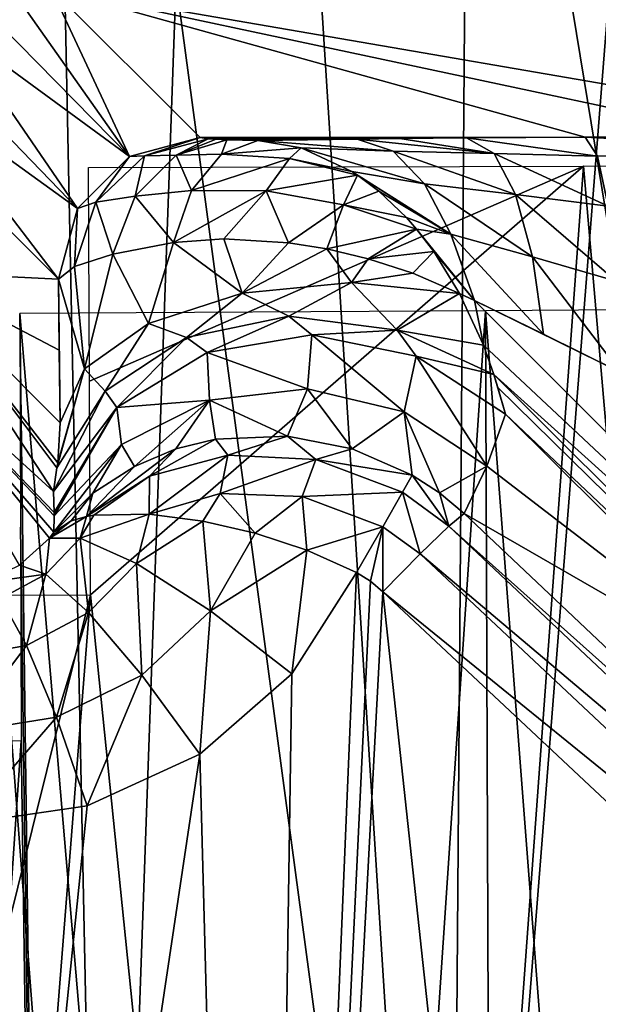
# Model space of a CAD drawing. Header units: millimetres. Extents: x -65 to 65, y -82 to 87.
# Tile 83 of 223: x 3.9 to 5.94, y -6.6 to -3.12. Entities that reach past the tile are written whole.
import ezdxf

# ---------------------------------------------------------------- set-up
doc = ezdxf.new("R2010")
doc.units = ezdxf.units.MM
doc.header["$LTSCALE"] = 101.851852
for name, color, linetype in [('111', 7, 'CONTINUOUS'), ('114', 7, 'CONTINUOUS'), ('13', 7, 'CONTINUOUS'), ('152', 7, 'CONTINUOUS'), ('153', 7, 'CONTINUOUS'), ('154', 7, 'CONTINUOUS'), ('155', 7, 'CONTINUOUS'), ('156', 7, 'CONTINUOUS'), ('189', 7, 'CONTINUOUS'), ('190', 7, 'CONTINUOUS'), ('211', 7, 'CONTINUOUS'), ('212', 7, 'CONTINUOUS'), ('3', 7, 'CONTINUOUS'), ('45', 7, 'CONTINUOUS'), ('469', 7, 'CONTINUOUS'), ('471', 7, 'CONTINUOUS'), ('473', 7, 'CONTINUOUS'), ('50', 7, 'CONTINUOUS'), ('51', 7, 'CONTINUOUS'), ('63', 7, 'CONTINUOUS'), ('67', 7, 'CONTINUOUS'), ('97', 7, 'CONTINUOUS')]:
    doc.layers.add(name, color=color, linetype=linetype)

msp = doc.modelspace()

# ---------------------------------------------------------------- linework, layer by layer
at = {"layer": '111', "color": 7, "linetype": 'CONTINUOUS', "true_color": 0xebebeb}
for points in [[(5.4695, -4.8643, 124.4631), (7.2661, -6.5622, 124.5241), (5.4158, -4.9089, 124.655), (5.4695, -4.8643, 124.4631)], [(5.3144, -5.0066, 124.8033), (5.4158, -4.9089, 124.655), (7.3064, -6.689, 124.719), (5.3144, -5.0066, 124.8033)], [(5.4158, -4.9089, 124.655), (7.2661, -6.5622, 124.5241), (7.3064, -6.689, 124.719), (5.4158, -4.9089, 124.655)], [(7.2109, -6.787, 124.8709), (5.1827, -5.1406, 124.883), (5.3144, -5.0066, 124.8033), (7.2109, -6.787, 124.8709)], [(7.2109, -6.787, 124.8709), (5.3144, -5.0066, 124.8033), (7.3064, -6.689, 124.719), (7.2109, -6.787, 124.8709)], [(6.9945, -6.8386, 124.9537), (5.1827, -5.1406, 124.883), (7.2109, -6.787, 124.8709), (6.9945, -6.8386, 124.9537)]]:
    msp.add_3dface(points, dxfattribs=at)
at = {"layer": '114', "color": 7, "linetype": 'CONTINUOUS', "true_color": 0xebebeb}
for points in [[(4.1149, -4.9515, 124.3781), (4.0066, -4.9514, 124.0225), (4.1377, -4.8749, 124.2968), (4.1149, -4.9515, 124.3781)], [(4.1377, -4.8749, 124.2968), (4.0066, -4.9514, 124.0225), (4.0838, -4.8907, 124.1867), (4.1377, -4.8749, 124.2968)], [(4.0066, -4.9514, 124.0225), (4.0226, -4.9307, 124.0065), (4.0838, -4.8907, 124.1867), (4.0066, -4.9514, 124.0225)], [(4.3134, -5.0413, 124.6795), (4.1149, -4.9515, 124.3781), (4.3582, -4.8667, 124.5814), (4.3134, -5.0413, 124.6795)], [(4.3582, -4.8667, 124.5814), (4.1149, -4.9515, 124.3781), (4.1635, -4.8703, 124.341), (4.3582, -4.8667, 124.5814)], [(4.1635, -4.8703, 124.341), (4.1149, -4.9515, 124.3781), (4.1377, -4.8749, 124.2968), (4.1635, -4.8703, 124.341)], [(4.5474, -4.8913, 124.7258), (4.3134, -5.0413, 124.6795), (4.3582, -4.8667, 124.5814), (4.5474, -4.8913, 124.7258)], [(4.5745, -5.2085, 124.885), (4.3134, -5.0413, 124.6795), (4.5474, -4.8913, 124.7258), (4.5745, -5.2085, 124.885)], [(4.7329, -4.9342, 124.8162), (4.5745, -5.2085, 124.885), (4.5474, -4.8913, 124.7258), (4.7329, -4.9342, 124.8162)], [(3.9016, -5.0474, 124.1013), (4.0066, -4.9514, 124.0225), (3.9936, -5.079, 124.4461), (3.9016, -5.0474, 124.1013)], [(4.0066, -4.9514, 124.0225), (4.1149, -4.9515, 124.3781), (3.9936, -5.079, 124.4461), (4.0066, -4.9514, 124.0225)], [(3.9936, -5.079, 124.4461), (4.1149, -4.9515, 124.3781), (4.1439, -5.2139, 124.7419), (3.9936, -5.079, 124.4461)], [(4.1149, -4.9515, 124.3781), (4.3134, -5.0413, 124.6795), (4.1439, -5.2139, 124.7419), (4.1149, -4.9515, 124.3781)], [(4.9147, -4.9944, 124.8661), (4.5745, -5.2085, 124.885), (4.7329, -4.9342, 124.8162), (4.9147, -4.9944, 124.8661)], [(4.8621, -5.4302, 124.9659), (4.5745, -5.2085, 124.885), (4.9147, -4.9944, 124.8661), (4.8621, -5.4302, 124.9659)], [(5.0903, -5.0725, 124.8807), (4.8621, -5.4302, 124.9659), (4.9147, -4.9944, 124.8661), (5.0903, -5.0725, 124.8807)], [(3.7721, -5.1096, 124.164), (3.9016, -5.0474, 124.1013), (3.9936, -5.079, 124.4461), (3.7721, -5.1096, 124.164)], [(4.1439, -5.2139, 124.7419), (4.3134, -5.0413, 124.6795), (4.3331, -5.435, 124.9509), (4.1439, -5.2139, 124.7419)], [(4.3134, -5.0413, 124.6795), (4.5745, -5.2085, 124.885), (4.3331, -5.435, 124.9509), (4.3134, -5.0413, 124.6795)], [(3.7721, -5.1096, 124.164), (3.9936, -5.079, 124.4461), (3.8358, -5.1651, 124.5009), (3.7721, -5.1096, 124.164)], [(3.8358, -5.1651, 124.5009), (3.9936, -5.079, 124.4461), (3.9255, -5.3299, 124.7935), (3.8358, -5.1651, 124.5009)], [(3.9936, -5.079, 124.4461), (4.1439, -5.2139, 124.7419), (3.9255, -5.3299, 124.7935), (3.9936, -5.079, 124.4461)], [(3.6789, -5.3738, 124.8278), (3.8358, -5.1651, 124.5009), (3.9255, -5.3299, 124.7935), (3.6789, -5.3738, 124.8278)], [(4.5745, -5.2085, 124.885), (4.5368, -5.7137, 125.0463), (4.3331, -5.435, 124.9509), (4.5745, -5.2085, 124.885)], [(4.8621, -5.4302, 124.9659), (4.5368, -5.7137, 125.0463), (4.5745, -5.2085, 124.885), (4.8621, -5.4302, 124.9659)], [(3.9255, -5.3299, 124.7935), (4.1439, -5.2139, 124.7419), (4.0313, -5.5837, 125.006), (3.9255, -5.3299, 124.7935)], [(4.1439, -5.2139, 124.7419), (4.3331, -5.435, 124.9509), (4.0313, -5.5837, 125.006), (4.1439, -5.2139, 124.7419)], [(3.6957, -5.6376, 125.0437), (3.6789, -5.3738, 124.8278), (3.9255, -5.3299, 124.7935), (3.6957, -5.6376, 125.0437)], [(3.6957, -5.6376, 125.0437), (3.9255, -5.3299, 124.7935), (4.0313, -5.5837, 125.006), (3.6957, -5.6376, 125.0437)], [(4.3331, -5.435, 124.9509), (4.1401, -5.8958, 125.1129), (4.0313, -5.5837, 125.006), (4.3331, -5.435, 124.9509)], [(4.5368, -5.7137, 125.0463), (4.1401, -5.8958, 125.1129), (4.3331, -5.435, 124.9509), (4.5368, -5.7137, 125.0463)], [(3.705, -5.9589, 125.1585), (3.6957, -5.6376, 125.0437), (4.0313, -5.5837, 125.006), (3.705, -5.9589, 125.1585)], [(4.1401, -5.8958, 125.1129), (3.705, -5.9589, 125.1585), (4.0313, -5.5837, 125.006), (4.1401, -5.8958, 125.1129)]]:
    msp.add_3dface(points, dxfattribs=at)
at = {"layer": '13', "color": 7, "linetype": 'CONTINUOUS', "true_color": 0xebebeb}
for points in [[(5.1388, -5.104, 124.8812), (4.7414, -13.4066, 126.3687), (5.0903, -5.0725, 124.8807), (5.1388, -5.104, 124.8812)], [(5.0903, -5.0725, 124.8807), (4.7414, -13.4066, 126.3687), (4.8621, -5.4302, 124.9659), (5.0903, -5.0725, 124.8807)], [(5.1827, -5.1406, 124.883), (4.7414, -13.4066, 126.3687), (5.1388, -5.104, 124.8812), (5.1827, -5.1406, 124.883)], [(6.0343, -13.0294, 126.1555), (4.7414, -13.4066, 126.3687), (5.1827, -5.1406, 124.883), (6.0343, -13.0294, 126.1555)], [(6.9945, -6.8386, 124.9537), (6.0343, -13.0294, 126.1555), (5.1827, -5.1406, 124.883), (6.9945, -6.8386, 124.9537)], [(4.8621, -5.4302, 124.9659), (4.7414, -13.4066, 126.3687), (4.5368, -5.7137, 125.0463), (4.8621, -5.4302, 124.9659)], [(4.7414, -13.4066, 126.3687), (3.3418, -13.7069, 126.5412), (4.5368, -5.7137, 125.0463), (4.7414, -13.4066, 126.3687)], [(4.5368, -5.7137, 125.0463), (3.3418, -13.7069, 126.5412), (4.1401, -5.8958, 125.1129), (4.5368, -5.7137, 125.0463)], [(4.1401, -5.8958, 125.1129), (3.3418, -13.7069, 126.5412), (3.705, -5.9589, 125.1585), (4.1401, -5.8958, 125.1129)]]:
    msp.add_3dface(points, dxfattribs=at)
at = {"layer": '152', "color": 7, "linetype": 'CONTINUOUS', "true_color": 0xebebeb}
for points in [[(5.8966, -3.5377, 120.635), (6.4654, -3.5357, 120.5582), (7.0851, -3.6011, 120.8068), (5.8966, -3.5377, 120.635)], [(5.9396, -3.6049, 120.9675), (5.8966, -3.5377, 120.635), (7.0851, -3.6011, 120.8068), (5.9396, -3.6049, 120.9675)], [(5.9776, -3.7811, 121.2581), (5.9396, -3.6049, 120.9675), (7.0851, -3.6011, 120.8068), (5.9776, -3.7811, 121.2581)]]:
    msp.add_3dface(points, dxfattribs=at)
at = {"layer": '153', "color": 7, "linetype": 'CONTINUOUS', "true_color": 0xebebeb}
for points in [[(5.0925, -3.5439, 120.8704), (5.2427, -3.5421, 120.8031), (5.5752, -3.5948, 121.0084), (5.0925, -3.5439, 120.8704)], [(5.2427, -3.5421, 120.8031), (5.4779, -3.54, 120.7215), (5.5752, -3.5948, 121.0084), (5.2427, -3.5421, 120.8031)], [(5.4779, -3.54, 120.7215), (5.8966, -3.5377, 120.635), (5.9396, -3.6049, 120.9675), (5.4779, -3.54, 120.7215)], [(5.5752, -3.5948, 121.0084), (5.4779, -3.54, 120.7215), (5.9396, -3.6049, 120.9675), (5.5752, -3.5948, 121.0084)], [(4.7417, -3.5497, 121.092), (5.0925, -3.5439, 120.8704), (5.2195, -3.5871, 121.1073), (4.7417, -3.5497, 121.092)], [(4.7417, -3.5497, 121.092), (5.2195, -3.5871, 121.1073), (4.8945, -3.5752, 121.2351), (4.7417, -3.5497, 121.092)], [(5.2195, -3.5871, 121.1073), (5.3295, -3.7019, 121.3296), (4.8945, -3.5752, 121.2351), (5.2195, -3.5871, 121.1073)], [(4.8945, -3.5752, 121.2351), (5.3295, -3.7019, 121.3296), (5.0729, -3.658, 121.3863), (4.8945, -3.5752, 121.2351)], [(5.2195, -3.5871, 121.1073), (5.0925, -3.5439, 120.8704), (5.5752, -3.5948, 121.0084), (5.2195, -3.5871, 121.1073)], [(5.3295, -3.7019, 121.3296), (5.2195, -3.5871, 121.1073), (5.6507, -3.739, 121.2693), (5.3295, -3.7019, 121.3296)], [(5.6507, -3.739, 121.2693), (5.2195, -3.5871, 121.1073), (5.5752, -3.5948, 121.0084), (5.6507, -3.739, 121.2693)], [(5.6507, -3.739, 121.2693), (5.5752, -3.5948, 121.0084), (5.9776, -3.7811, 121.2581), (5.6507, -3.739, 121.2693)], [(5.9776, -3.7811, 121.2581), (5.5752, -3.5948, 121.0084), (5.9396, -3.6049, 120.9675), (5.9776, -3.7811, 121.2581)], [(5.3295, -3.7019, 121.3296), (5.4224, -3.8796, 121.5153), (5.0729, -3.658, 121.3863), (5.3295, -3.7019, 121.3296)], [(5.0729, -3.658, 121.3863), (5.4224, -3.8796, 121.5153), (5.0931, -3.6711, 121.4026), (5.0729, -3.658, 121.3863)], [(5.0931, -3.6711, 121.4026), (5.4224, -3.8796, 121.5153), (5.1689, -3.728, 121.4622), (5.0931, -3.6711, 121.4026)], [(5.4224, -3.8796, 121.5153), (5.3295, -3.7019, 121.3296), (5.7111, -3.9589, 121.4755), (5.4224, -3.8796, 121.5153)], [(5.7111, -3.9589, 121.4755), (5.3295, -3.7019, 121.3296), (5.6507, -3.739, 121.2693), (5.7111, -3.9589, 121.4755)], [(5.1689, -3.728, 121.4622), (5.4224, -3.8796, 121.5153), (5.2664, -3.8212, 121.5355), (5.1689, -3.728, 121.4622)], [(5.7111, -3.9589, 121.4755), (5.6507, -3.739, 121.2693), (6.0062, -4.0458, 121.4727), (5.7111, -3.9589, 121.4755)], [(6.0062, -4.0458, 121.4727), (5.6507, -3.739, 121.2693), (5.9776, -3.7811, 121.2581), (6.0062, -4.0458, 121.4727)], [(5.2664, -3.8212, 121.5355), (5.4224, -3.8796, 121.5153), (5.3015, -3.8613, 121.5609), (5.2664, -3.8212, 121.5355)], [(5.4224, -3.8796, 121.5153), (5.5061, -4.114, 121.6474), (5.3015, -3.8613, 121.5609), (5.4224, -3.8796, 121.5153)], [(5.3015, -3.8613, 121.5609), (5.5061, -4.114, 121.6474), (5.3625, -3.9405, 121.6029), (5.3015, -3.8613, 121.5609)], [(5.7489, -4.2327, 121.6079), (5.5061, -4.114, 121.6474), (5.4224, -3.8796, 121.5153), (5.7489, -4.2327, 121.6079)], [(5.7489, -4.2327, 121.6079), (5.4224, -3.8796, 121.5153), (5.7111, -3.9589, 121.4755), (5.7489, -4.2327, 121.6079)], [(5.5061, -4.114, 121.6474), (5.4537, -4.0886, 121.6593), (5.3625, -3.9405, 121.6029), (5.5061, -4.114, 121.6474)], [(6.0219, -4.3679, 121.5864), (5.7489, -4.2327, 121.6079), (5.7111, -3.9589, 121.4755), (6.0219, -4.3679, 121.5864)], [(6.0219, -4.3679, 121.5864), (5.7111, -3.9589, 121.4755), (6.0062, -4.0458, 121.4727), (6.0219, -4.3679, 121.5864)]]:
    msp.add_3dface(points, dxfattribs=at)
at = {"layer": '154', "color": 7, "linetype": 'CONTINUOUS', "true_color": 0xebebeb}
for points in [[(4.5633, -4.2973, 121.9913), (4.9328, -4.234, 122.0165), (4.9174, -4.4256, 123.2371), (4.5633, -4.2973, 121.9913)], [(4.9174, -4.4256, 123.2371), (4.9328, -4.234, 122.0165), (5.2574, -4.5065, 123.2428), (4.9174, -4.4256, 123.2371)], [(4.9328, -4.234, 122.0165), (5.3007, -4.31, 122.0188), (5.2574, -4.5065, 123.2428), (4.9328, -4.234, 122.0165)], [(4.2444, -4.4909, 121.9468), (4.5633, -4.2973, 121.9913), (4.571, -4.4653, 123.2131), (4.2444, -4.4909, 121.9468)], [(4.571, -4.4653, 123.2131), (4.5633, -4.2973, 121.9913), (4.9174, -4.4256, 123.2371), (4.571, -4.4653, 123.2131)], [(5.3007, -4.31, 122.0188), (5.5495, -4.6981, 123.2295), (5.2574, -4.5065, 123.2428), (5.3007, -4.31, 122.0188)], [(5.6152, -4.5146, 121.9978), (5.5495, -4.6981, 123.2295), (5.3007, -4.31, 122.0188), (5.6152, -4.5146, 121.9978)], [(4.571, -4.4653, 123.2131), (4.9174, -4.4256, 123.2371), (4.8463, -4.592, 124.4132), (4.571, -4.4653, 123.2131)], [(4.8463, -4.592, 124.4132), (4.9174, -4.4256, 123.2371), (5.075, -4.6367, 124.4524), (4.8463, -4.592, 124.4132)], [(4.9174, -4.4256, 123.2371), (5.2574, -4.5065, 123.2428), (5.075, -4.6367, 124.4524), (4.9174, -4.4256, 123.2371)], [(4.2604, -4.6208, 123.1738), (4.2444, -4.4909, 121.9468), (4.571, -4.4653, 123.2131), (4.2604, -4.6208, 123.1738)], [(4.2604, -4.6208, 123.1738), (4.571, -4.4653, 123.2131), (4.3062, -4.6985, 124.2086), (4.2604, -4.6208, 123.1738)], [(4.3062, -4.6985, 124.2086), (4.571, -4.4653, 123.2131), (4.452, -4.6371, 124.2816), (4.3062, -4.6985, 124.2086)], [(4.452, -4.6371, 124.2816), (4.571, -4.4653, 123.2131), (4.5925, -4.6026, 124.3385), (4.452, -4.6371, 124.2816)], [(4.5925, -4.6026, 124.3385), (4.571, -4.4653, 123.2131), (4.8463, -4.592, 124.4132), (4.5925, -4.6026, 124.3385)], [(4.0236, -4.8612, 122.9465), (4.0212, -4.7875, 121.8893), (4.2444, -4.4909, 121.9468), (4.0236, -4.8612, 122.9465)], [(4.0237, -4.873, 123.1228), (4.0236, -4.8612, 122.9465), (4.2444, -4.4909, 121.9468), (4.0237, -4.873, 123.1228)], [(4.0237, -4.873, 123.1228), (4.2444, -4.4909, 121.9468), (4.2604, -4.6208, 123.1738), (4.0237, -4.873, 123.1228)], [(5.075, -4.6367, 124.4524), (5.2574, -4.5065, 123.2428), (5.2864, -4.7291, 124.464), (5.075, -4.6367, 124.4524)], [(5.2574, -4.5065, 123.2428), (5.5495, -4.6981, 123.2295), (5.3824, -4.7917, 124.4633), (5.2574, -4.5065, 123.2428)], [(5.2864, -4.7291, 124.464), (5.2574, -4.5065, 123.2428), (5.3824, -4.7917, 124.4633), (5.2864, -4.7291, 124.464)], [(4.0226, -4.9307, 124.0065), (4.0237, -4.873, 123.1228), (4.2604, -4.6208, 123.1738), (4.0226, -4.9307, 124.0065)], [(4.0226, -4.9307, 124.0065), (4.2604, -4.6208, 123.1738), (4.1602, -4.7936, 124.1172), (4.0226, -4.9307, 124.0065)], [(4.1602, -4.7936, 124.1172), (4.2604, -4.6208, 123.1738), (4.3062, -4.6985, 124.2086), (4.1602, -4.7936, 124.1172)], [(5.5495, -4.6981, 123.2295), (5.4695, -4.8643, 124.4631), (5.3824, -4.7917, 124.4633), (5.5495, -4.6981, 123.2295)]]:
    msp.add_3dface(points, dxfattribs=at)
at = {"layer": '155', "color": 7, "linetype": 'CONTINUOUS', "true_color": 0xebebeb}
for points in [[(4.6867, -4.0871, 121.6833), (5.0725, -4.0502, 121.7378), (4.8517, -4.1689, 121.8248), (4.6867, -4.0871, 121.6833)], [(4.8517, -4.1689, 121.8248), (5.0725, -4.0502, 121.7378), (5.2329, -4.2179, 121.8586), (4.8517, -4.1689, 121.8248)], [(5.0725, -4.0502, 121.7378), (5.4537, -4.0886, 121.6593), (5.2329, -4.2179, 121.8586), (5.0725, -4.0502, 121.7378)], [(4.3556, -4.1941, 121.5039), (4.6867, -4.0871, 121.6833), (4.4904, -4.2444, 121.7121), (4.3556, -4.1941, 121.5039)], [(4.4904, -4.2444, 121.7121), (4.6867, -4.0871, 121.6833), (4.8517, -4.1689, 121.8248), (4.4904, -4.2444, 121.7121)], [(5.4537, -4.0886, 121.6593), (5.5379, -4.2711, 121.7324), (5.2329, -4.2179, 121.8586), (5.4537, -4.0886, 121.6593)], [(4.13, -4.3549, 121.2271), (4.3556, -4.1941, 121.5039), (4.2031, -4.4334, 121.537), (4.13, -4.3549, 121.2271)], [(4.2031, -4.4334, 121.537), (4.3556, -4.1941, 121.5039), (4.4904, -4.2444, 121.7121), (4.2031, -4.4334, 121.537)], [(4.4904, -4.2444, 121.7121), (4.8517, -4.1689, 121.8248), (4.5633, -4.2973, 121.9913), (4.4904, -4.2444, 121.7121)], [(4.5633, -4.2973, 121.9913), (4.8517, -4.1689, 121.8248), (4.9328, -4.234, 122.0165), (4.5633, -4.2973, 121.9913)], [(4.8517, -4.1689, 121.8248), (5.2329, -4.2179, 121.8586), (4.9328, -4.234, 122.0165), (4.8517, -4.1689, 121.8248)], [(4.9328, -4.234, 122.0165), (5.2329, -4.2179, 121.8586), (5.3007, -4.31, 122.0188), (4.9328, -4.234, 122.0165)], [(5.5379, -4.2711, 121.7324), (5.5744, -4.3744, 121.8001), (5.2329, -4.2179, 121.8586), (5.5379, -4.2711, 121.7324)], [(5.2329, -4.2179, 121.8586), (5.5744, -4.3744, 121.8001), (5.3007, -4.31, 122.0188), (5.2329, -4.2179, 121.8586)], [(4.2031, -4.4334, 121.537), (4.4904, -4.2444, 121.7121), (4.2444, -4.4909, 121.9468), (4.2031, -4.4334, 121.537)], [(4.2444, -4.4909, 121.9468), (4.4904, -4.2444, 121.7121), (4.5633, -4.2973, 121.9913), (4.2444, -4.4909, 121.9468)], [(5.5744, -4.3744, 121.8001), (5.6152, -4.5146, 121.9978), (5.3007, -4.31, 122.0188), (5.5744, -4.3744, 121.8001)], [(4.0333, -4.7033, 121.3159), (4.036, -4.6861, 121.2488), (4.13, -4.3549, 121.2271), (4.0333, -4.7033, 121.3159)], [(4.0333, -4.7033, 121.3159), (4.13, -4.3549, 121.2271), (4.2031, -4.4334, 121.537), (4.0333, -4.7033, 121.3159)], [(4.036, -4.6861, 121.2488), (4.0445, -4.5447, 120.8953), (4.13, -4.3549, 121.2271), (4.036, -4.6861, 121.2488)], [(5.6152, -4.5146, 121.9978), (5.5744, -4.3744, 121.8001), (5.588, -4.42, 121.8422), (5.6152, -4.5146, 121.9978)], [(4.0212, -4.7875, 121.8893), (4.0333, -4.7033, 121.3159), (4.2031, -4.4334, 121.537), (4.0212, -4.7875, 121.8893)], [(4.0212, -4.7875, 121.8893), (4.2031, -4.4334, 121.537), (4.2444, -4.4909, 121.9468), (4.0212, -4.7875, 121.8893)]]:
    msp.add_3dface(points, dxfattribs=at)
at = {"layer": '156', "color": 7, "linetype": 'CONTINUOUS', "true_color": 0xebebeb}
for points in [[(4.4444, -3.9094, 121.4557), (4.3556, -4.1941, 121.5039), (4.23, -3.9503, 121.2404), (4.4444, -3.9094, 121.4557)], [(4.6867, -4.0871, 121.6833), (4.3556, -4.1941, 121.5039), (4.4444, -3.9094, 121.4557), (4.6867, -4.0871, 121.6833)], [(4.6219, -3.8962, 121.5632), (4.6867, -4.0871, 121.6833), (4.4444, -3.9094, 121.4557), (4.6219, -3.8962, 121.5632)], [(4.8504, -3.91, 121.6484), (4.6867, -4.0871, 121.6833), (4.6219, -3.8962, 121.5632), (4.8504, -3.91, 121.6484)], [(4.9846, -3.9316, 121.6761), (4.6867, -4.0871, 121.6833), (4.8504, -3.91, 121.6484), (4.9846, -3.9316, 121.6761)], [(4.23, -3.9503, 121.2404), (4.13, -4.3549, 121.2271), (4.0952, -3.9933, 120.9836), (4.23, -3.9503, 121.2404)], [(4.3556, -4.1941, 121.5039), (4.13, -4.3549, 121.2271), (4.23, -3.9503, 121.2404), (4.3556, -4.1941, 121.5039)], [(5.0725, -4.0502, 121.7378), (4.6867, -4.0871, 121.6833), (4.9846, -3.9316, 121.6761), (5.0725, -4.0502, 121.7378)], [(5.1312, -3.9662, 121.6898), (5.0725, -4.0502, 121.7378), (4.9846, -3.9316, 121.6761), (5.1312, -3.9662, 121.6898)], [(4.13, -4.3549, 121.2271), (4.0389, -4.0387, 120.6781), (4.0952, -3.9933, 120.9836), (4.13, -4.3549, 121.2271)], [(5.2885, -4.0172, 121.6855), (5.0725, -4.0502, 121.7378), (5.1312, -3.9662, 121.6898), (5.2885, -4.0172, 121.6855)], [(5.4537, -4.0886, 121.6593), (5.0725, -4.0502, 121.7378), (5.2885, -4.0172, 121.6855), (5.4537, -4.0886, 121.6593)], [(4.0389, -4.0387, 120.6781), (4.0445, -4.5447, 120.8953), (4.0412, -4.2892, 120.769), (4.0389, -4.0387, 120.6781)], [(4.0445, -4.5447, 120.8953), (4.0389, -4.0387, 120.6781), (4.13, -4.3549, 121.2271), (4.0445, -4.5447, 120.8953)]]:
    msp.add_3dface(points, dxfattribs=at)
at = {"layer": '189', "color": 7, "linetype": 'CONTINUOUS', "true_color": 0xebebeb}
for points in [[(4.452, -4.6371, 124.2816), (4.5925, -4.6026, 124.3385), (4.3593, -4.7333, 124.4337), (4.452, -4.6371, 124.2816)], [(4.5925, -4.6026, 124.3385), (4.6363, -4.6595, 124.5503), (4.3593, -4.7333, 124.4337), (4.5925, -4.6026, 124.3385)], [(4.5925, -4.6026, 124.3385), (4.8463, -4.592, 124.4132), (4.6363, -4.6595, 124.5503), (4.5925, -4.6026, 124.3385)], [(4.8463, -4.592, 124.4132), (4.9469, -4.6746, 124.6284), (4.6363, -4.6595, 124.5503), (4.8463, -4.592, 124.4132)], [(4.8463, -4.592, 124.4132), (5.075, -4.6367, 124.4524), (4.9469, -4.6746, 124.6284), (4.8463, -4.592, 124.4132)], [(4.3062, -4.6985, 124.2086), (4.452, -4.6371, 124.2816), (4.1377, -4.8749, 124.2968), (4.3062, -4.6985, 124.2086)], [(4.1377, -4.8749, 124.2968), (4.452, -4.6371, 124.2816), (4.3593, -4.7333, 124.4337), (4.1377, -4.8749, 124.2968)], [(5.075, -4.6367, 124.4524), (5.2864, -4.7291, 124.464), (4.9469, -4.6746, 124.6284), (5.075, -4.6367, 124.4524)], [(4.6095, -4.7941, 124.6964), (4.3582, -4.8667, 124.5814), (4.6363, -4.6595, 124.5503), (4.6095, -4.7941, 124.6964)], [(4.6363, -4.6595, 124.5503), (4.3582, -4.8667, 124.5814), (4.3593, -4.7333, 124.4337), (4.6363, -4.6595, 124.5503)], [(4.9469, -4.6746, 124.6284), (4.6095, -4.7941, 124.6964), (4.6363, -4.6595, 124.5503), (4.9469, -4.6746, 124.6284)], [(4.8979, -4.8053, 124.775), (4.6095, -4.7941, 124.6964), (4.9469, -4.6746, 124.6284), (4.8979, -4.8053, 124.775)], [(5.252, -4.7899, 124.6544), (4.8979, -4.8053, 124.775), (4.9469, -4.6746, 124.6284), (5.252, -4.7899, 124.6544)], [(5.2864, -4.7291, 124.464), (5.252, -4.7899, 124.6544), (4.9469, -4.6746, 124.6284), (5.2864, -4.7291, 124.464)], [(4.1602, -4.7936, 124.1172), (4.3062, -4.6985, 124.2086), (4.1377, -4.8749, 124.2968), (4.1602, -4.7936, 124.1172)], [(4.1635, -4.8703, 124.341), (4.1377, -4.8749, 124.2968), (4.3593, -4.7333, 124.4337), (4.1635, -4.8703, 124.341)], [(4.3582, -4.8667, 124.5814), (4.1635, -4.8703, 124.341), (4.3593, -4.7333, 124.4337), (4.3582, -4.8667, 124.5814)], [(5.252, -4.7899, 124.6544), (5.1825, -4.9116, 124.8017), (4.8979, -4.8053, 124.775), (5.252, -4.7899, 124.6544)], [(4.0226, -4.9307, 124.0065), (4.1602, -4.7936, 124.1172), (4.0838, -4.8907, 124.1867), (4.0226, -4.9307, 124.0065)], [(4.1602, -4.7936, 124.1172), (4.1377, -4.8749, 124.2968), (4.0838, -4.8907, 124.1867), (4.1602, -4.7936, 124.1172)], [(4.5474, -4.8913, 124.7258), (4.3582, -4.8667, 124.5814), (4.6095, -4.7941, 124.6964), (4.5474, -4.8913, 124.7258)], [(4.7329, -4.9342, 124.8162), (4.5474, -4.8913, 124.7258), (4.6095, -4.7941, 124.6964), (4.7329, -4.9342, 124.8162)], [(4.8979, -4.8053, 124.775), (4.7329, -4.9342, 124.8162), (4.6095, -4.7941, 124.6964), (4.8979, -4.8053, 124.775)], [(4.9147, -4.9944, 124.8661), (4.7329, -4.9342, 124.8162), (4.8979, -4.8053, 124.775), (4.9147, -4.9944, 124.8661)], [(5.1825, -4.9116, 124.8017), (4.9147, -4.9944, 124.8661), (4.8979, -4.8053, 124.775), (5.1825, -4.9116, 124.8017)], [(5.0903, -5.0725, 124.8807), (4.9147, -4.9944, 124.8661), (5.1825, -4.9116, 124.8017), (5.0903, -5.0725, 124.8807)]]:
    msp.add_3dface(points, dxfattribs=at)
at = {"layer": '190', "color": 7, "linetype": 'CONTINUOUS', "true_color": 0xebebeb}
for points in [[(5.2864, -4.7291, 124.464), (5.4158, -4.9089, 124.655), (5.252, -4.7899, 124.6544), (5.2864, -4.7291, 124.464)], [(5.4158, -4.9089, 124.655), (5.2864, -4.7291, 124.464), (5.3824, -4.7917, 124.4633), (5.4158, -4.9089, 124.655)], [(5.252, -4.7899, 124.6544), (5.3144, -5.0066, 124.8033), (5.1825, -4.9116, 124.8017), (5.252, -4.7899, 124.6544)], [(5.4158, -4.9089, 124.655), (5.3144, -5.0066, 124.8033), (5.252, -4.7899, 124.6544), (5.4158, -4.9089, 124.655)], [(5.4695, -4.8643, 124.4631), (5.4158, -4.9089, 124.655), (5.3824, -4.7917, 124.4633), (5.4695, -4.8643, 124.4631)], [(5.1388, -5.104, 124.8812), (5.0903, -5.0725, 124.8807), (5.1825, -4.9116, 124.8017), (5.1388, -5.104, 124.8812)], [(5.1827, -5.1406, 124.883), (5.1388, -5.104, 124.8812), (5.1825, -4.9116, 124.8017), (5.1827, -5.1406, 124.883)], [(5.3144, -5.0066, 124.8033), (5.1827, -5.1406, 124.883), (5.1825, -4.9116, 124.8017), (5.3144, -5.0066, 124.8033)]]:
    msp.add_3dface(points, dxfattribs=at)
at = {"layer": '211', "color": 7, "linetype": 'CONTINUOUS', "true_color": 0xebebeb}
for points in [[(4.7417, -3.5497, 121.092), (4.8945, -3.5752, 121.2351), (4.6138, -3.5977, 121.2507), (4.7417, -3.5497, 121.092)], [(4.6138, -3.5977, 121.2507), (4.8945, -3.5752, 121.2351), (4.8533, -3.6128, 121.3602), (4.6138, -3.5977, 121.2507)], [(4.8945, -3.5752, 121.2351), (5.0729, -3.658, 121.3863), (4.8533, -3.6128, 121.3602), (4.8945, -3.5752, 121.2351)], [(4.5081, -3.7253, 121.3795), (4.6138, -3.5977, 121.2507), (4.8533, -3.6128, 121.3602), (4.5081, -3.7253, 121.3795)], [(4.5081, -3.7253, 121.3795), (4.8533, -3.6128, 121.3602), (4.7715, -3.7272, 121.5098), (4.5081, -3.7253, 121.3795)], [(4.8533, -3.6128, 121.3602), (5.0931, -3.6711, 121.4026), (4.7715, -3.7272, 121.5098), (4.8533, -3.6128, 121.3602)], [(5.0729, -3.658, 121.3863), (5.0931, -3.6711, 121.4026), (4.8533, -3.6128, 121.3602), (5.0729, -3.658, 121.3863)], [(4.7715, -3.7272, 121.5098), (5.0931, -3.6711, 121.4026), (5.0438, -3.7757, 121.5676), (4.7715, -3.7272, 121.5098)], [(5.0931, -3.6711, 121.4026), (5.1689, -3.728, 121.4622), (5.0438, -3.7757, 121.5676), (5.0931, -3.6711, 121.4026)], [(4.4444, -3.9094, 121.4557), (4.5081, -3.7253, 121.3795), (4.7715, -3.7272, 121.5098), (4.4444, -3.9094, 121.4557)], [(4.6219, -3.8962, 121.5632), (4.4444, -3.9094, 121.4557), (4.7715, -3.7272, 121.5098), (4.6219, -3.8962, 121.5632)], [(4.8504, -3.91, 121.6484), (4.6219, -3.8962, 121.5632), (4.7715, -3.7272, 121.5098), (4.8504, -3.91, 121.6484)], [(4.8504, -3.91, 121.6484), (4.7715, -3.7272, 121.5098), (5.0438, -3.7757, 121.5676), (4.8504, -3.91, 121.6484)], [(5.1689, -3.728, 121.4622), (5.2664, -3.8212, 121.5355), (5.0438, -3.7757, 121.5676), (5.1689, -3.728, 121.4622)], [(4.9846, -3.9316, 121.6761), (4.8504, -3.91, 121.6484), (5.0438, -3.7757, 121.5676), (4.9846, -3.9316, 121.6761)], [(5.3015, -3.8613, 121.5609), (4.9846, -3.9316, 121.6761), (5.0438, -3.7757, 121.5676), (5.3015, -3.8613, 121.5609)], [(5.2664, -3.8212, 121.5355), (5.3015, -3.8613, 121.5609), (5.0438, -3.7757, 121.5676), (5.2664, -3.8212, 121.5355)], [(5.3015, -3.8613, 121.5609), (5.1312, -3.9662, 121.6898), (4.9846, -3.9316, 121.6761), (5.3015, -3.8613, 121.5609)], [(5.3015, -3.8613, 121.5609), (5.3625, -3.9405, 121.6029), (5.1312, -3.9662, 121.6898), (5.3015, -3.8613, 121.5609)], [(5.3625, -3.9405, 121.6029), (5.2885, -4.0172, 121.6855), (5.1312, -3.9662, 121.6898), (5.3625, -3.9405, 121.6029)], [(5.3625, -3.9405, 121.6029), (5.4537, -4.0886, 121.6593), (5.2885, -4.0172, 121.6855), (5.3625, -3.9405, 121.6029)]]:
    msp.add_3dface(points, dxfattribs=at)
at = {"layer": '212', "color": 7, "linetype": 'CONTINUOUS', "true_color": 0xebebeb}
for points in [[(4.2889, -3.6059, 120.6812), (4.5386, -3.5388, 120.6751), (4.3415, -3.6034, 120.9034), (4.2889, -3.6059, 120.6812)], [(4.5386, -3.5388, 120.6751), (4.5667, -3.543, 120.8381), (4.3415, -3.6034, 120.9034), (4.5386, -3.5388, 120.6751)], [(4.3415, -3.6034, 120.9034), (4.5667, -3.543, 120.8381), (4.4534, -3.6006, 121.0983), (4.3415, -3.6034, 120.9034)], [(4.5667, -3.543, 120.8381), (4.5953, -3.5449, 120.9084), (4.4534, -3.6006, 121.0983), (4.5667, -3.543, 120.8381)], [(4.5953, -3.5449, 120.9084), (4.6321, -3.5466, 120.9723), (4.4534, -3.6006, 121.0983), (4.5953, -3.5449, 120.9084)], [(4.4534, -3.6006, 121.0983), (4.6321, -3.5466, 120.9723), (4.6138, -3.5977, 121.2507), (4.4534, -3.6006, 121.0983)], [(4.6321, -3.5466, 120.9723), (4.7417, -3.5497, 121.092), (4.6138, -3.5977, 121.2507), (4.6321, -3.5466, 120.9723)], [(4.106, -3.7887, 120.6812), (4.2889, -3.6059, 120.6812), (4.1703, -3.7668, 120.9539), (4.106, -3.7887, 120.6812)], [(4.1703, -3.7668, 120.9539), (4.2889, -3.6059, 120.6812), (4.3415, -3.6034, 120.9034), (4.1703, -3.7668, 120.9539)], [(4.1703, -3.7668, 120.9539), (4.3415, -3.6034, 120.9034), (4.3088, -3.7449, 121.1929), (4.1703, -3.7668, 120.9539)], [(4.3088, -3.7449, 121.1929), (4.3415, -3.6034, 120.9034), (4.4534, -3.6006, 121.0983), (4.3088, -3.7449, 121.1929)], [(4.3088, -3.7449, 121.1929), (4.4534, -3.6006, 121.0983), (4.5081, -3.7253, 121.3795), (4.3088, -3.7449, 121.1929)], [(4.5081, -3.7253, 121.3795), (4.4534, -3.6006, 121.0983), (4.6138, -3.5977, 121.2507), (4.5081, -3.7253, 121.3795)], [(4.23, -3.9503, 121.2404), (4.1703, -3.7668, 120.9539), (4.3088, -3.7449, 121.1929), (4.23, -3.9503, 121.2404)], [(4.4444, -3.9094, 121.4557), (4.23, -3.9503, 121.2404), (4.3088, -3.7449, 121.1929), (4.4444, -3.9094, 121.4557)], [(4.4444, -3.9094, 121.4557), (4.3088, -3.7449, 121.1929), (4.5081, -3.7253, 121.3795), (4.4444, -3.9094, 121.4557)], [(4.0952, -3.9933, 120.9836), (4.106, -3.7887, 120.6812), (4.1703, -3.7668, 120.9539), (4.0952, -3.9933, 120.9836)], [(4.23, -3.9503, 121.2404), (4.0952, -3.9933, 120.9836), (4.1703, -3.7668, 120.9539), (4.23, -3.9503, 121.2404)], [(4.0389, -4.0387, 120.6781), (4.106, -3.7887, 120.6812), (4.0952, -3.9933, 120.9836), (4.0389, -4.0387, 120.6781)]]:
    msp.add_3dface(points, dxfattribs=at)
at = {"layer": '3', "color": 7, "linetype": 'CONTINUOUS', "true_color": 0xebebeb}
for points in [[(1.403, -9.9598, 128.0651), (4.2048, -9.9865, 127.9142), (1.5681, 3.9922, 125.6021), (1.403, -9.9598, 128.0651)], [(1.5681, 3.9922, 125.6021), (4.2048, -9.9865, 127.9142), (2.3517, 3.9829, 125.5757), (1.5681, 3.9922, 125.6021)], [(2.3517, 3.9829, 125.5757), (4.2048, -9.9865, 127.9142), (3.1349, 3.97, 125.5389), (2.3517, 3.9829, 125.5757)], [(3.1349, 3.97, 125.5389), (4.2048, -9.9865, 127.9142), (3.9175, 3.9533, 125.4915), (3.1349, 3.97, 125.5389)], [(3.9175, 3.9533, 125.4915), (4.2048, -9.9865, 127.9142), (4.6992, 3.9328, 125.4337), (3.9175, 3.9533, 125.4915)], [(4.2048, -9.9865, 127.9142), (6.9938, -10.0395, 127.6137), (4.6992, 3.9328, 125.4337), (4.2048, -9.9865, 127.9142)], [(4.6992, 3.9328, 125.4337), (6.9938, -10.0395, 127.6137), (5.48, 3.9086, 125.3655), (4.6992, 3.9328, 125.4337)], [(5.48, 3.9086, 125.3655), (6.9938, -10.0395, 127.6137), (6.2596, 3.8807, 125.2869), (5.48, 3.9086, 125.3655)]]:
    msp.add_3dface(points, dxfattribs=at)
at = {"layer": '45', "color": 7, "linetype": 'CONTINUOUS', "true_color": 0xebebeb}
for points in [[(5.5495, -4.6981, 123.2295), (5.6152, -4.5146, 121.9978), (6.656, -5.548, 122.0412), (5.5495, -4.6981, 123.2295)], [(5.4695, -4.8643, 124.4631), (5.5495, -4.6981, 123.2295), (6.656, -5.548, 122.0412), (5.4695, -4.8643, 124.4631)], [(7.2661, -6.5622, 124.5241), (5.4695, -4.8643, 124.4631), (6.656, -5.548, 122.0412), (7.2661, -6.5622, 124.5241)]]:
    msp.add_3dface(points, dxfattribs=at)
at = {"layer": '469', "color": 7, "linetype": 'CONTINUOUS', "true_color": 0xebebeb}
for points in [[(3.9018, -4.1595, 121.7736), (4.821, -14.9594, 123.5695), (5.5451, -4.1502, 121.6072), (3.9018, -4.1595, 121.7736)], [(4.043, -15.1693, 123.6846), (4.821, -14.9594, 123.5695), (3.9018, -4.1595, 121.7736), (4.043, -15.1693, 123.6846)], [(3.9018, -4.1595, 121.7736), (3.9046, -4.9134, 121.9052), (4.043, -15.1693, 123.6846), (3.9018, -4.1595, 121.7736)], [(4.821, -14.9594, 123.5695), (5.5851, -14.7144, 123.4364), (5.5451, -4.1502, 121.6072), (4.821, -14.9594, 123.5695)], [(5.5451, -4.1502, 121.6072), (6.3346, -14.4355, 123.2864), (7.1869, -4.1376, 121.3827), (5.5451, -4.1502, 121.6072)], [(5.5851, -14.7144, 123.4364), (6.3346, -14.4355, 123.2864), (5.5451, -4.1502, 121.6072), (5.5851, -14.7144, 123.4364)], [(3.9074, -5.6663, 122.0365), (4.043, -15.1693, 123.6846), (3.9046, -4.9134, 121.9052), (3.9074, -5.6663, 122.0365)], [(1.3017, -5.6746, 122.1834), (3.2478, -15.3448, 123.7814), (3.9074, -5.6663, 122.0365), (1.3017, -5.6746, 122.1834)], [(3.2478, -15.3448, 123.7814), (4.043, -15.1693, 123.6846), (3.9074, -5.6663, 122.0365), (3.2478, -15.3448, 123.7814)]]:
    msp.add_3dface(points, dxfattribs=at)
at = {"layer": '471', "color": 7, "linetype": 'CONTINUOUS', "true_color": 0xebebeb}
for points in [[(2.7121, -10.1323, 128.0421), (5.4165, -10.1696, 127.8307), (3.5195, 3.9623, 125.5169), (2.7121, -10.1323, 128.0421)], [(3.5195, 3.9623, 125.5169), (5.4165, -10.1696, 127.8307), (4.523, 3.9378, 125.4477), (3.5195, 3.9623, 125.5169)], [(4.523, 3.9378, 125.4477), (5.4165, -10.1696, 127.8307), (5.5251, 3.9071, 125.3612), (4.523, 3.9378, 125.4477)], [(5.5251, 3.9071, 125.3612), (5.4165, -10.1696, 127.8307), (6.5251, 3.8705, 125.2577), (5.5251, 3.9071, 125.3612)], [(5.4165, -10.1696, 127.8307), (8.1055, -10.2315, 127.4798), (6.5251, 3.8705, 125.2577), (5.4165, -10.1696, 127.8307)]]:
    msp.add_3dface(points, dxfattribs=at)
at = {"layer": '473', "color": 7, "linetype": 'CONTINUOUS', "true_color": 0xebebeb}
for points in [[(4.1447, -3.6447, 124.7191), (5.8903, -3.6401, 124.5432), (4.1481, -4.3985, 124.8506), (4.1447, -3.6447, 124.7191)], [(4.1481, -4.3985, 124.8506), (5.8903, -3.6401, 124.5432), (4.1516, -5.1516, 124.9819), (4.1481, -4.3985, 124.8506)], [(4.1516, -5.1516, 124.9819), (5.8903, -3.6401, 124.5432), (5.1002, -14.4596, 126.5146), (4.1516, -5.1516, 124.9819)], [(5.1002, -14.4596, 126.5146), (5.8903, -3.6401, 124.5432), (6.7798, -13.9194, 126.2081), (5.1002, -14.4596, 126.5146)], [(5.8903, -3.6401, 124.5432), (7.6339, -3.6339, 124.3061), (6.7798, -13.9194, 126.2081), (5.8903, -3.6401, 124.5432)], [(1.3855, -5.1556, 125.137), (4.1516, -5.1516, 124.9819), (1.6842, -15.0697, 126.8691), (1.3855, -5.1556, 125.137)], [(1.6842, -15.0697, 126.8691), (4.1516, -5.1516, 124.9819), (3.385, -14.8426, 126.737), (1.6842, -15.0697, 126.8691)], [(3.385, -14.8426, 126.737), (4.1516, -5.1516, 124.9819), (5.1002, -14.4596, 126.5146), (3.385, -14.8426, 126.737)]]:
    msp.add_3dface(points, dxfattribs=at)
at = {"layer": '50', "color": 7, "linetype": 'CONTINUOUS', "true_color": 0xebebeb}
for points in [[(6.4654, -3.5357, 120.5582), (5.8966, -3.5377, 120.635), (4.0126, -3.0128, 100.5869), (6.4654, -3.5357, 120.5582)], [(4.0126, -3.0128, 100.5869), (5.8966, -3.5377, 120.635), (4.5386, -3.5388, 120.6751), (4.0126, -3.0128, 100.5869)], [(7.0337, -3.5335, 120.4743), (6.4654, -3.5357, 120.5582), (4.0126, -3.0128, 100.5869), (7.0337, -3.5335, 120.4743)], [(6.5129, -3.0128, 100.5869), (7.0337, -3.5335, 120.4743), (4.0126, -3.0128, 100.5869), (6.5129, -3.0128, 100.5869)], [(5.8966, -3.5377, 120.635), (5.4779, -3.54, 120.7215), (4.5386, -3.5388, 120.6751), (5.8966, -3.5377, 120.635)], [(5.4779, -3.54, 120.7215), (5.2427, -3.5421, 120.8031), (4.5386, -3.5388, 120.6751), (5.4779, -3.54, 120.7215)], [(4.5386, -3.5388, 120.6751), (5.2427, -3.5421, 120.8031), (4.5667, -3.543, 120.8381), (4.5386, -3.5388, 120.6751)], [(5.2427, -3.5421, 120.8031), (5.0925, -3.5439, 120.8704), (4.5667, -3.543, 120.8381), (5.2427, -3.5421, 120.8031)], [(4.5667, -3.543, 120.8381), (5.0925, -3.5439, 120.8704), (4.5953, -3.5449, 120.9084), (4.5667, -3.543, 120.8381)], [(4.5953, -3.5449, 120.9084), (5.0925, -3.5439, 120.8704), (4.6321, -3.5466, 120.9723), (4.5953, -3.5449, 120.9084)], [(5.0925, -3.5439, 120.8704), (4.7417, -3.5497, 121.092), (4.6321, -3.5466, 120.9723), (5.0925, -3.5439, 120.8704)]]:
    msp.add_3dface(points, dxfattribs=at)
at = {"layer": '51', "color": 7, "linetype": 'CONTINUOUS', "true_color": 0xebebeb}
for points in [[(3.5128, -3.5126, 100.5869), (4.0389, -4.0387, 120.6781), (3.5128, -4.0129, 100.5869), (3.5128, -3.5126, 100.5869)], [(3.5128, -4.0129, 100.5869), (4.0389, -4.0387, 120.6781), (4.0412, -4.2892, 120.769), (3.5128, -4.0129, 100.5869)], [(4.0445, -4.5447, 120.8953), (3.5128, -4.0129, 100.5869), (4.0412, -4.2892, 120.769), (4.0445, -4.5447, 120.8953)]]:
    msp.add_3dface(points, dxfattribs=at)
at = {"layer": '63', "color": 7, "linetype": 'CONTINUOUS', "true_color": 0xebebeb}
for points in [[(3.4457, -4.2627, 100.5821), (3.5128, -4.0129, 100.5869), (4.0212, -4.7875, 121.8893), (3.4457, -4.2627, 100.5821)], [(3.5128, -4.0129, 100.5869), (4.0445, -4.5447, 120.8953), (4.036, -4.6861, 121.2488), (3.5128, -4.0129, 100.5869)], [(4.0212, -4.7875, 121.8893), (3.5128, -4.0129, 100.5869), (4.0333, -4.7033, 121.3159), (4.0212, -4.7875, 121.8893)], [(4.0333, -4.7033, 121.3159), (3.5128, -4.0129, 100.5869), (4.036, -4.6861, 121.2488), (4.0333, -4.7033, 121.3159)], [(3.9016, -5.0474, 124.1013), (3.4457, -4.2627, 100.5821), (4.0066, -4.9514, 124.0225), (3.9016, -5.0474, 124.1013)], [(4.0066, -4.9514, 124.0225), (3.4457, -4.2627, 100.5821), (4.0226, -4.9307, 124.0065), (4.0066, -4.9514, 124.0225)], [(4.0226, -4.9307, 124.0065), (3.4457, -4.2627, 100.5821), (4.0237, -4.873, 123.1228), (4.0226, -4.9307, 124.0065)], [(4.0237, -4.873, 123.1228), (3.4457, -4.2627, 100.5821), (4.0236, -4.8612, 122.9465), (4.0237, -4.873, 123.1228)], [(4.0236, -4.8612, 122.9465), (3.4457, -4.2627, 100.5821), (4.0212, -4.7875, 121.8893), (4.0236, -4.8612, 122.9465)]]:
    msp.add_3dface(points, dxfattribs=at)
at = {"layer": '67', "color": 7, "linetype": 'CONTINUOUS', "true_color": 0xebebeb}
for points in [[(3.8838, -3.0295, 100.584), (4.0126, -3.0128, 100.5869), (4.2889, -3.6059, 120.6812), (3.8838, -3.0295, 100.584)], [(4.0126, -3.0128, 100.5869), (4.5386, -3.5388, 120.6751), (4.2889, -3.6059, 120.6812), (4.0126, -3.0128, 100.5869)], [(3.7678, -3.0766, 100.5822), (3.8838, -3.0295, 100.584), (4.2889, -3.6059, 120.6812), (3.7678, -3.0766, 100.5822)], [(3.6675, -3.1507, 100.5815), (3.7678, -3.0766, 100.5822), (4.2889, -3.6059, 120.6812), (3.6675, -3.1507, 100.5815)], [(3.5863, -3.2512, 100.582), (3.6675, -3.1507, 100.5815), (4.106, -3.7887, 120.6812), (3.5863, -3.2512, 100.582)], [(4.106, -3.7887, 120.6812), (3.6675, -3.1507, 100.5815), (4.2889, -3.6059, 120.6812), (4.106, -3.7887, 120.6812)], [(3.5318, -3.3754, 100.5838), (3.5863, -3.2512, 100.582), (4.106, -3.7887, 120.6812), (3.5318, -3.3754, 100.5838)], [(4.0389, -4.0387, 120.6781), (3.5128, -3.5126, 100.5869), (3.5318, -3.3754, 100.5838), (4.0389, -4.0387, 120.6781)], [(4.0389, -4.0387, 120.6781), (3.5318, -3.3754, 100.5838), (4.106, -3.7887, 120.6812), (4.0389, -4.0387, 120.6781)]]:
    msp.add_3dface(points, dxfattribs=at)
at = {"layer": '97', "color": 7, "linetype": 'CONTINUOUS', "true_color": 0xebebeb}
for points in [[(5.5379, -4.2711, 121.7324), (5.4537, -4.0886, 121.6593), (5.5061, -4.114, 121.6474), (5.5379, -4.2711, 121.7324)], [(6.0219, -4.3679, 121.5864), (7.5249, -6.1319, 121.7146), (5.5061, -4.114, 121.6474), (6.0219, -4.3679, 121.5864)], [(6.0219, -4.3679, 121.5864), (5.5061, -4.114, 121.6474), (5.7489, -4.2327, 121.6079), (6.0219, -4.3679, 121.5864)], [(7.5249, -6.1319, 121.7146), (5.5379, -4.2711, 121.7324), (5.5061, -4.114, 121.6474), (7.5249, -6.1319, 121.7146)], [(5.5744, -4.3744, 121.8001), (5.5379, -4.2711, 121.7324), (7.5249, -6.1319, 121.7146), (5.5744, -4.3744, 121.8001)], [(7.5128, -6.3095, 121.8663), (5.5744, -4.3744, 121.8001), (7.5249, -6.1319, 121.7146), (7.5128, -6.3095, 121.8663)], [(5.5744, -4.3744, 121.8001), (7.5128, -6.3095, 121.8663), (5.588, -4.42, 121.8422), (5.5744, -4.3744, 121.8001)], [(7.5128, -6.3095, 121.8663), (5.6152, -4.5146, 121.9978), (5.588, -4.42, 121.8422), (7.5128, -6.3095, 121.8663)], [(6.656, -5.548, 122.0412), (5.6152, -4.5146, 121.9978), (7.5128, -6.3095, 121.8663), (6.656, -5.548, 122.0412)]]:
    msp.add_3dface(points, dxfattribs=at)

doc.saveas('drawing.dxf')
